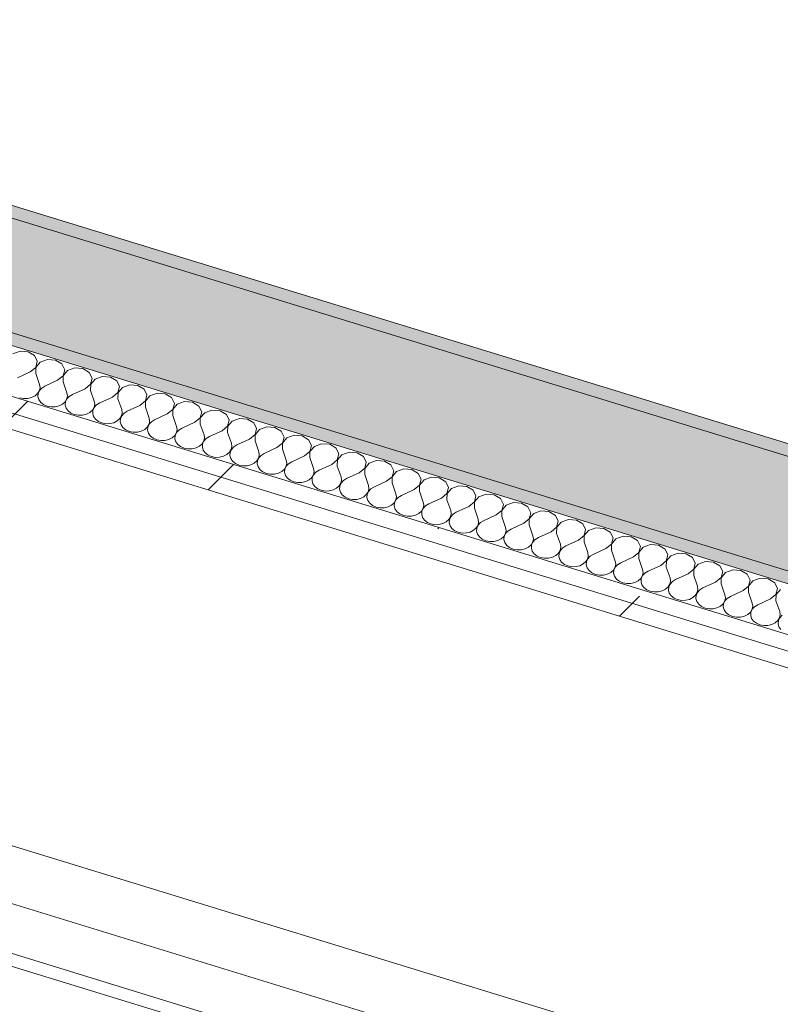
# Model space of a CAD drawing. Header units: millimetres. Extents: x -2220 to 52371, y -4077 to 6953.
# Tile 119 of 228: x 10194 to 10714, y 2617 to 3290. Entities that reach past the tile are written whole.
import ezdxf

# ---------------------------------------------------------------- set-up
doc = ezdxf.new("R2010")
doc.units = ezdxf.units.MM
doc.header["$MEASUREMENT"] = 0
doc.linetypes.add('Wipeout_Contour', pattern=[1000, 0, -1000])
for name, color, linetype in [('12_FAÇ_Façana', 7, 'Continuous'), ('Nuevo_08_E_Envans secs', 7, 'Continuous'), ('Nuevo_09_EI_Mobiliari general', 7, 'Continuous')]:
    doc.layers.add(name, color=color, linetype=linetype)
for name, color, linetype, lineweight, true_color in [('12_FAÇ_Façana_Pluma_Nº__102', 7, 'Continuous', 5, 0xcccccc), ('12_FAÇ_Façana_Pluma_Nº__176', 7, 'Continuous', 15, 0x93a0c6), ('Nuevo_08_E_Envans secs_Pluma_Nº__102', 7, 'Continuous', 5, 0xcccccc), ('Nuevo_08_E_Envans secs_Pluma_Nº__177', 7, 'Continuous', 15, 0xf7e046)]:
    doc.layers.add(name, color=color, linetype=linetype, lineweight=lineweight, true_color=true_color)
for name, color, linetype, lineweight in [('12_FAÇ_Façana_Pluma_Nº__7', 7, 'Continuous', 5), ('Nuevo_08_E_Envans secs_Pluma_Nº__1', 7, 'Continuous', 5), ('Nuevo_09_EI_Mobiliari general_Pluma_Nº__1', 7, 'Continuous', 5)]:
    doc.layers.add(name, color=color, linetype=linetype, lineweight=lineweight)
pattern_1 = [(45, (0, 0), (-183.848, 183.848), [195, -65]), (45, (7e-14, 183.85), (-183.848, 183.848), [195, -65])]

# ---------------------------------------------------------------- blocks, each defined once
blk = doc.blocks.new('Elem Sección_78_1')
at = {"layer": 'Nuevo_09_EI_Mobiliari general_Pluma_Nº__1', "color": 7, "linetype": 'Continuous', "lineweight": 5}
for p, q in [((10661.87, 2579.79), (9953.28, 2797.25)), ((10646.76, 2544.63), (9938.18, 2762.08)), ((9886.68, 2743.87), (10713.36, 2490.17)), ((9882.71, 2736.38), (10709.39, 2482.68))]:
    blk.add_line(p, q, dxfattribs=at)
blk = doc.blocks.new('Elem Sección_128_1')
at = {"layer": '12_FAÇ_Façana_Pluma_Nº__102', "linetype": 'Continuous', "lineweight": 0, "true_color": 0xe5e5e5}
blk.add_hatch(color=254, dxfattribs=at).paths.add_polyline_path([(9770.24, 3282.44), (9734.51, 3215.01), (11376.5, 2711.11), (11412.23, 2778.53), (11402.39, 2781.55)])
at = {"layer": '12_FAÇ_Façana_Pluma_Nº__176', "linetype": 'Continuous', "lineweight": 0, "true_color": 0x495063}
for points in [[(9774.21, 3289.93), (9770.24, 3282.44), (11402.39, 2781.55), (11406.36, 2789.04)], [(9734.51, 3215.01), (9730.54, 3207.52), (11406.97, 2693.04), (11410.94, 2700.54), (11376.5, 2711.11)]]:
    blk.add_hatch(color=251, dxfattribs=at).paths.add_polyline_path(points)
at = {"layer": '12_FAÇ_Façana_Pluma_Nº__7', "color": 7, "linetype": 'Continuous', "lineweight": 5}
blk.add_line((9774.21, 3289.93), (11406.36, 2789.04), dxfattribs=at)
at = {"layer": '12_FAÇ_Façana_Pluma_Nº__7', "color": 7, "linetype": 'Continuous', "lineweight": 5, "flags": 128}
for points in [[(9770.24, 3282.44), (11402.39, 2781.55), (11412.23, 2778.53)], [(9734.51, 3215.01), (11376.5, 2711.11), (11410.94, 2700.54)], [(9730.54, 3207.52), (9768.92, 3195.74), (11406.97, 2693.04)]]:
    blk.add_lwpolyline(points, dxfattribs=at)
blk = doc.blocks.new('*X186')
at = {"layer": 'Nuevo_08_E_Envans secs_Pluma_Nº__102', "color": 254, "linetype": 'Continuous', "lineweight": 5, "true_color": 0xcccccc}
for p, q in [((10193.8, 3063.28), (10188.82, 3061.47)), ((10199.3, 3062.84), (10193.8, 3063.28)), ((10203.66, 3060.26), (10199.3, 3062.84)), ((10205.59, 3056.32), (10203.66, 3060.26)), ((10212.55, 3057.53), (10207.57, 3055.71)), ((10218.04, 3057.08), (10212.55, 3057.53)), ((10222.4, 3054.51), (10218.04, 3057.08)), ((10200.74, 3049.12), (10204.51, 3052.2)), ((10204.59, 3052.17), (10204.49, 3047.97)), ((10204.51, 3052.2), (10205.59, 3056.32)), ((10207.57, 3055.71), (10204.59, 3052.17)), ((10224.34, 3050.57), (10222.4, 3054.51)), ((10223.26, 3046.44), (10224.34, 3050.57)), ((10231.3, 3051.78), (10226.31, 3049.96)), ((10236.79, 3051.33), (10231.3, 3051.78)), ((10241.15, 3048.75), (10236.79, 3051.33)), ((10200.74, 3049.12), (10192.1, 3045.14)), ((10204.49, 3047.97), (10207.09, 3040.54)), ((10219.49, 3043.37), (10210.84, 3039.39)), ((10219.49, 3043.37), (10223.26, 3046.44)), ((10223.33, 3046.42), (10223.24, 3042.22)), ((10226.31, 3049.96), (10223.33, 3046.42)), ((10243.08, 3044.81), (10241.15, 3048.75)), ((10242, 3040.69), (10243.08, 3044.81)), ((10245.06, 3044.21), (10242.08, 3040.67)), ((10250.04, 3046.03), (10245.06, 3044.21)), ((10255.53, 3045.58), (10250.04, 3046.03)), ((10259.9, 3043), (10255.53, 3045.58)), ((10207, 3036.33), (10207.43, 3038.43)), ((10208.68, 3038.05), (10207.08, 3036.31)), ((10207.43, 3038.43), (10207.09, 3040.54)), ((10210.84, 3039.39), (10208.68, 3038.05)), ((10223.24, 3042.22), (10225.84, 3034.78)), ((10238.24, 3037.61), (10229.59, 3033.63)), ((10238.24, 3037.61), (10242, 3040.69)), ((10242.08, 3040.67), (10241.99, 3036.46)), ((10261.83, 3039.06), (10259.9, 3043)), ((10260.75, 3034.94), (10261.83, 3039.06)), ((10263.81, 3038.45), (10260.82, 3034.91)), ((10268.79, 3040.27), (10263.81, 3038.45)), ((10274.28, 3039.83), (10268.79, 3040.27)), ((10278.64, 3037.25), (10274.28, 3039.83)), ((10280.57, 3033.31), (10278.64, 3037.25)), ((10193.54, 3031.42), (10196.25, 3030.91)), ((10196.25, 3030.91), (10199.04, 3030.97)), ((10199.04, 3030.97), (10201.69, 3031.62)), ((10201.69, 3031.62), (10204.02, 3032.79)), ((10204.02, 3032.79), (10205.83, 3034.4)), ((10205.83, 3034.4), (10207, 3036.33)), ((10206.16, 3034.3), (10206, 3032.19)), ((10206, 3032.19), (10206.6, 3030.11)), ((10207.08, 3036.31), (10206.16, 3034.3)), ((10206.6, 3030.11), (10207.93, 3028.25)), ((10224.58, 3028.65), (10225.75, 3030.58)), ((10225.82, 3030.56), (10224.9, 3028.55)), ((10225.75, 3030.58), (10226.18, 3032.68)), ((10227.42, 3032.29), (10225.82, 3030.56)), ((10226.18, 3032.68), (10225.84, 3034.78)), ((10229.59, 3033.63), (10227.42, 3032.29)), ((10241.99, 3036.46), (10244.58, 3029.03)), ((10256.98, 3031.86), (10248.33, 3027.88)), ((10256.98, 3031.86), (10260.75, 3034.94)), ((10260.82, 3034.91), (10260.73, 3030.71)), ((10260.73, 3030.71), (10263.33, 3023.28)), ((10279.49, 3029.19), (10280.57, 3033.31)), ((10282.55, 3032.7), (10279.57, 3029.16)), ((10287.53, 3034.52), (10282.55, 3032.7)), ((10293.02, 3034.07), (10287.53, 3034.52)), ((10297.39, 3031.5), (10293.02, 3034.07)), ((10299.32, 3027.56), (10297.39, 3031.5)), ((10207.93, 3028.25), (10209.87, 3026.73)), ((10209.87, 3026.73), (10212.29, 3025.67)), ((10212.29, 3025.67), (10215, 3025.15)), ((10215, 3025.15), (10217.78, 3025.22)), ((10217.78, 3025.22), (10220.44, 3025.87)), ((10220.44, 3025.87), (10222.76, 3027.04)), ((10222.76, 3027.04), (10224.58, 3028.65)), ((10224.9, 3028.55), (10224.74, 3026.43)), ((10224.74, 3026.43), (10225.35, 3024.36)), ((10225.35, 3024.36), (10226.67, 3022.49)), ((10243.32, 3022.9), (10244.49, 3024.83)), ((10244.57, 3024.8), (10243.65, 3022.8)), ((10244.49, 3024.83), (10244.92, 3026.92)), ((10246.17, 3026.54), (10244.57, 3024.8)), ((10244.92, 3026.92), (10244.58, 3029.03)), ((10248.33, 3027.88), (10246.17, 3026.54)), ((10263.67, 3021.17), (10263.33, 3023.28)), ((10275.73, 3026.11), (10267.08, 3022.13)), ((10275.73, 3026.11), (10279.49, 3029.19)), ((10279.57, 3029.16), (10279.48, 3024.96)), ((10279.48, 3024.96), (10282.07, 3017.52)), ((10294.47, 3020.36), (10298.24, 3023.43)), ((10298.31, 3023.41), (10298.22, 3019.21)), ((10298.24, 3023.43), (10299.32, 3027.56)), ((10301.3, 3026.95), (10298.31, 3023.41)), ((10306.28, 3028.77), (10301.3, 3026.95)), ((10311.77, 3028.32), (10306.28, 3028.77)), ((10316.13, 3025.74), (10311.77, 3028.32)), ((10318.06, 3021.8), (10316.13, 3025.74)), ((10226.67, 3022.49), (10228.62, 3020.97)), ((10228.62, 3020.97), (10231.04, 3019.92)), ((10231.04, 3019.92), (10233.74, 3019.4)), ((10233.74, 3019.4), (10236.53, 3019.47)), ((10236.53, 3019.47), (10239.18, 3020.11)), ((10239.18, 3020.11), (10241.51, 3021.29)), ((10241.51, 3021.29), (10243.32, 3022.9)), ((10243.65, 3022.8), (10243.49, 3020.68)), ((10243.49, 3020.68), (10244.09, 3018.61)), ((10244.09, 3018.61), (10245.42, 3016.74)), ((10245.42, 3016.74), (10247.36, 3015.22)), ((10260.25, 3015.53), (10262.07, 3017.15)), ((10262.07, 3017.15), (10263.24, 3019.07)), ((10262.4, 3017.05), (10262.23, 3014.93)), ((10263.31, 3019.05), (10262.4, 3017.05)), ((10263.24, 3019.07), (10263.67, 3021.17)), ((10264.91, 3020.79), (10263.31, 3019.05)), ((10267.08, 3022.13), (10264.91, 3020.79)), ((10282.41, 3015.42), (10282.07, 3017.52)), ((10285.82, 3016.37), (10283.66, 3015.04)), ((10294.47, 3020.36), (10285.82, 3016.37)), ((10298.22, 3019.21), (10300.82, 3011.77)), ((10313.22, 3014.6), (10316.98, 3017.68)), ((10317.06, 3017.66), (10316.97, 3013.45)), ((10316.98, 3017.68), (10318.06, 3021.8)), ((10320.04, 3021.2), (10317.06, 3017.66)), ((10325.02, 3023.01), (10320.04, 3021.2)), ((10330.52, 3022.57), (10325.02, 3023.01)), ((10334.88, 3019.99), (10330.52, 3022.57)), ((10336.81, 3016.05), (10334.88, 3019.99)), ((10343.77, 3017.26), (10338.79, 3015.44)), ((10349.26, 3016.81), (10343.77, 3017.26)), ((10353.62, 3014.24), (10349.26, 3016.81)), ((10247.36, 3015.22), (10249.78, 3014.16)), ((10249.78, 3014.16), (10252.49, 3013.65)), ((10252.49, 3013.65), (10255.27, 3013.72)), ((10255.27, 3013.72), (10257.93, 3014.36)), ((10257.93, 3014.36), (10260.25, 3015.53)), ((10262.23, 3014.93), (10262.84, 3012.85)), ((10262.84, 3012.85), (10264.16, 3010.99)), ((10264.16, 3010.99), (10266.11, 3009.47)), ((10276.68, 3008.61), (10279, 3009.78)), ((10279, 3009.78), (10280.82, 3011.39)), ((10280.82, 3011.39), (10281.98, 3013.32)), ((10281.14, 3011.29), (10280.98, 3009.17)), ((10282.06, 3013.3), (10281.14, 3011.29)), ((10281.98, 3013.32), (10282.41, 3015.42)), ((10283.66, 3015.04), (10282.06, 3013.3)), ((10300.73, 3007.57), (10301.16, 3009.66)), ((10301.16, 3009.66), (10300.82, 3011.77)), ((10304.57, 3010.62), (10302.41, 3009.28)), ((10313.22, 3014.6), (10304.57, 3010.62)), ((10316.97, 3013.45), (10319.57, 3006.02)), ((10331.96, 3008.85), (10335.73, 3011.93)), ((10335.81, 3011.9), (10335.71, 3007.7)), ((10335.73, 3011.93), (10336.81, 3016.05)), ((10338.79, 3015.44), (10335.81, 3011.9)), ((10355.55, 3010.3), (10353.62, 3014.24)), ((10354.48, 3006.17), (10355.55, 3010.3)), ((10357.53, 3009.69), (10354.55, 3006.15)), ((10362.51, 3011.51), (10357.53, 3009.69)), ((10368.01, 3011.06), (10362.51, 3011.51)), ((10372.37, 3008.48), (10368.01, 3011.06)), ((10266.11, 3009.47), (10268.53, 3008.41)), ((10268.53, 3008.41), (10271.23, 3007.9)), ((10271.23, 3007.9), (10274.02, 3007.96)), ((10274.02, 3007.96), (10276.68, 3008.61)), ((10280.98, 3009.17), (10281.58, 3007.1)), ((10281.58, 3007.1), (10282.91, 3005.23)), ((10282.91, 3005.23), (10284.85, 3003.71)), ((10284.85, 3003.71), (10287.27, 3002.66)), ((10295.42, 3002.86), (10297.75, 3004.03)), ((10297.75, 3004.03), (10299.56, 3005.64)), ((10299.56, 3005.64), (10300.73, 3007.57)), ((10299.89, 3005.54), (10299.72, 3003.42)), ((10299.72, 3003.42), (10300.33, 3001.35)), ((10300.8, 3007.54), (10299.89, 3005.54)), ((10302.41, 3009.28), (10300.8, 3007.54)), ((10319.47, 3001.82), (10319.9, 3003.91)), ((10321.15, 3003.53), (10319.55, 3001.79)), ((10319.9, 3003.91), (10319.57, 3006.02)), ((10323.32, 3004.87), (10321.15, 3003.53)), ((10331.96, 3008.85), (10323.32, 3004.87)), ((10335.71, 3007.7), (10338.31, 3000.27)), ((10350.71, 3003.1), (10342.06, 2999.12)), ((10350.71, 3003.1), (10354.48, 3006.17)), ((10354.55, 3006.15), (10354.46, 3001.95)), ((10374.3, 3004.54), (10372.37, 3008.48)), ((10373.22, 3000.42), (10374.3, 3004.54)), ((10376.28, 3003.94), (10373.3, 3000.4)), ((10381.26, 3005.76), (10376.28, 3003.94)), ((10386.75, 3005.31), (10381.26, 3005.76)), ((10391.12, 3002.73), (10386.75, 3005.31)), ((10287.27, 3002.66), (10289.98, 3002.14)), ((10289.98, 3002.14), (10292.76, 3002.21)), ((10292.76, 3002.21), (10295.42, 3002.86)), ((10300.33, 3001.35), (10301.66, 2999.48)), ((10301.66, 2999.48), (10303.6, 2997.96)), ((10303.6, 2997.96), (10306.02, 2996.9)), ((10306.02, 2996.9), (10308.72, 2996.39)), ((10308.72, 2996.39), (10311.51, 2996.46)), ((10311.51, 2996.46), (10314.17, 2997.1)), ((10314.17, 2997.1), (10316.49, 2998.28)), ((10316.49, 2998.28), (10318.31, 2999.89)), ((10318.31, 2999.89), (10319.47, 3001.82)), ((10318.63, 2999.79), (10318.47, 2997.67)), ((10318.47, 2997.67), (10319.08, 2995.6)), ((10319.55, 3001.79), (10318.63, 2999.79)), ((10338.22, 2996.06), (10338.65, 2998.16)), ((10339.9, 2997.78), (10338.3, 2996.04)), ((10338.65, 2998.16), (10338.31, 3000.27)), ((10342.06, 2999.12), (10339.9, 2997.78)), ((10354.46, 3001.95), (10357.06, 2994.51)), ((10369.46, 2997.34), (10360.81, 2993.36)), ((10369.46, 2997.34), (10373.22, 3000.42)), ((10373.3, 3000.4), (10373.2, 2996.19)), ((10373.2, 2996.19), (10375.8, 2988.76)), ((10393.05, 2998.79), (10391.12, 3002.73)), ((10391.97, 2994.67), (10393.05, 2998.79)), ((10395.02, 2998.18), (10392.04, 2994.65)), ((10400.01, 3000), (10395.02, 2998.18)), ((10405.5, 2999.56), (10400.01, 3000)), ((10409.86, 2996.98), (10405.5, 2999.56)), ((10411.79, 2993.04), (10409.86, 2996.98)), ((10319.08, 2995.6), (10320.4, 2993.73)), ((10320.4, 2993.73), (10322.35, 2992.21)), ((10322.35, 2992.21), (10324.76, 2991.15)), ((10324.76, 2991.15), (10327.47, 2990.64)), ((10327.47, 2990.64), (10330.26, 2990.7)), ((10330.26, 2990.7), (10332.91, 2991.35)), ((10332.91, 2991.35), (10335.24, 2992.52)), ((10335.24, 2992.52), (10337.05, 2994.13)), ((10337.05, 2994.13), (10338.22, 2996.06)), ((10337.38, 2994.03), (10337.22, 2991.92)), ((10337.22, 2991.92), (10337.82, 2989.84)), ((10338.3, 2996.04), (10337.38, 2994.03)), ((10337.82, 2989.84), (10339.15, 2987.98)), ((10355.8, 2988.38), (10356.96, 2990.31)), ((10357.04, 2990.29), (10356.12, 2988.28)), ((10356.96, 2990.31), (10357.4, 2992.41)), ((10358.64, 2992.02), (10357.04, 2990.29)), ((10357.4, 2992.41), (10357.06, 2994.51)), ((10360.81, 2993.36), (10358.64, 2992.02)), ((10388.2, 2991.59), (10379.55, 2987.61)), ((10388.2, 2991.59), (10391.97, 2994.67)), ((10392.04, 2994.65), (10391.95, 2990.44)), ((10391.95, 2990.44), (10394.55, 2983.01)), ((10410.71, 2988.92), (10411.79, 2993.04)), ((10413.77, 2992.43), (10410.79, 2988.89)), ((10418.75, 2994.25), (10413.77, 2992.43)), ((10424.24, 2993.8), (10418.75, 2994.25)), ((10428.61, 2991.23), (10424.24, 2993.8)), ((10430.54, 2987.29), (10428.61, 2991.23)), ((10339.15, 2987.98), (10341.09, 2986.46)), ((10341.09, 2986.46), (10343.51, 2985.4)), ((10343.51, 2985.4), (10346.21, 2984.88)), ((10346.21, 2984.88), (10349, 2984.95)), ((10349, 2984.95), (10351.66, 2985.6)), ((10351.66, 2985.6), (10353.98, 2986.77)), ((10353.98, 2986.77), (10355.8, 2988.38)), ((10356.12, 2988.28), (10355.96, 2986.16)), ((10355.96, 2986.16), (10356.57, 2984.09)), ((10356.57, 2984.09), (10357.89, 2982.22)), ((10374.54, 2982.63), (10375.71, 2984.56)), ((10375.79, 2984.53), (10374.87, 2982.53)), ((10375.71, 2984.56), (10376.14, 2986.65)), ((10377.39, 2986.27), (10375.79, 2984.53)), ((10376.14, 2986.65), (10375.8, 2988.76)), ((10379.55, 2987.61), (10377.39, 2986.27)), ((10394.89, 2980.9), (10394.55, 2983.01)), ((10406.95, 2985.84), (10398.3, 2981.86)), ((10406.95, 2985.84), (10410.71, 2988.92)), ((10410.79, 2988.89), (10410.7, 2984.69)), ((10410.7, 2984.69), (10413.29, 2977.25)), ((10425.69, 2980.09), (10429.46, 2983.16)), ((10429.53, 2983.14), (10429.44, 2978.94)), ((10429.46, 2983.16), (10430.54, 2987.29)), ((10432.52, 2986.68), (10429.53, 2983.14)), ((10437.5, 2988.5), (10432.52, 2986.68)), ((10442.99, 2988.05), (10437.5, 2988.5)), ((10447.35, 2985.47), (10442.99, 2988.05)), ((10449.28, 2981.53), (10447.35, 2985.47)), ((10456.24, 2982.74), (10451.26, 2980.93)), ((10461.73, 2982.3), (10456.24, 2982.74)), ((10357.89, 2982.22), (10359.84, 2980.7)), ((10359.84, 2980.7), (10362.25, 2979.65)), ((10362.25, 2979.65), (10364.96, 2979.13)), ((10364.96, 2979.13), (10367.75, 2979.2)), ((10367.75, 2979.2), (10370.4, 2979.84)), ((10370.4, 2979.84), (10372.73, 2981.02)), ((10372.73, 2981.02), (10374.54, 2982.63)), ((10374.87, 2982.53), (10374.71, 2980.41)), ((10374.71, 2980.41), (10375.31, 2978.34)), ((10375.31, 2978.34), (10376.64, 2976.47)), ((10376.64, 2976.47), (10378.58, 2974.95)), ((10391.47, 2975.26), (10393.29, 2976.88)), ((10393.29, 2976.88), (10394.46, 2978.8)), ((10393.62, 2976.78), (10393.45, 2974.66)), ((10394.53, 2978.78), (10393.62, 2976.78)), ((10394.46, 2978.8), (10394.89, 2980.9)), ((10396.13, 2980.52), (10394.53, 2978.78)), ((10398.3, 2981.86), (10396.13, 2980.52)), ((10413.63, 2975.15), (10413.29, 2977.25)), ((10417.04, 2976.1), (10414.88, 2974.77)), ((10425.69, 2980.09), (10417.04, 2976.1)), ((10429.44, 2978.94), (10432.04, 2971.5)), ((10444.44, 2974.33), (10448.2, 2977.41)), ((10448.28, 2977.39), (10448.19, 2973.18)), ((10448.2, 2977.41), (10449.28, 2981.53)), ((10451.26, 2980.93), (10448.28, 2977.39)), ((10466.1, 2979.72), (10461.73, 2982.3)), ((10468.03, 2975.78), (10466.1, 2979.72)), ((10474.99, 2976.99), (10470.01, 2975.17)), ((10480.48, 2976.54), (10474.99, 2976.99)), ((10484.84, 2973.97), (10480.48, 2976.54)), ((10378.58, 2974.95), (10381, 2973.89)), ((10381, 2973.89), (10383.71, 2973.38)), ((10383.71, 2973.38), (10386.49, 2973.45)), ((10386.49, 2973.45), (10389.15, 2974.09)), ((10389.15, 2974.09), (10391.47, 2975.26)), ((10393.45, 2974.66), (10394.06, 2972.59)), ((10394.06, 2972.59), (10395.38, 2970.72)), ((10395.38, 2970.72), (10397.33, 2969.2)), ((10407.9, 2968.34), (10410.22, 2969.51)), ((10410.22, 2969.51), (10412.03, 2971.12)), ((10412.03, 2971.12), (10413.2, 2973.05)), ((10412.36, 2971.02), (10412.2, 2968.9)), ((10413.28, 2973.03), (10412.36, 2971.02)), ((10413.2, 2973.05), (10413.63, 2975.15)), ((10414.88, 2974.77), (10413.28, 2973.03)), ((10431.95, 2967.3), (10432.38, 2969.4)), ((10432.38, 2969.4), (10432.04, 2971.5)), ((10435.79, 2970.35), (10433.62, 2969.01)), ((10444.44, 2974.33), (10435.79, 2970.35)), ((10448.19, 2973.18), (10450.79, 2965.75)), ((10463.18, 2968.58), (10466.95, 2971.66)), ((10467.02, 2971.63), (10466.93, 2967.43)), ((10466.95, 2971.66), (10468.03, 2975.78)), ((10470.01, 2975.17), (10467.02, 2971.63)), ((10486.77, 2970.03), (10484.84, 2973.97)), ((10485.69, 2965.9), (10486.77, 2970.03)), ((10488.75, 2969.42), (10485.77, 2965.88)), ((10493.73, 2971.24), (10488.75, 2969.42)), ((10499.23, 2970.79), (10493.73, 2971.24)), ((10503.59, 2968.21), (10499.23, 2970.79)), ((10397.33, 2969.2), (10399.75, 2968.14)), ((10399.75, 2968.14), (10402.45, 2967.63)), ((10402.45, 2967.63), (10405.24, 2967.69)), ((10405.24, 2967.69), (10407.9, 2968.34)), ((10412.2, 2968.9), (10412.8, 2966.83)), ((10412.8, 2966.83), (10414.13, 2964.97)), ((10414.13, 2964.97), (10416.07, 2963.45)), ((10416.07, 2963.45), (10418.49, 2962.39)), ((10423.98, 2961.94), (10426.64, 2962.59)), ((10426.64, 2962.59), (10428.96, 2963.76)), ((10428.96, 2963.76), (10430.78, 2965.37)), ((10430.78, 2965.37), (10431.95, 2967.3)), ((10431.11, 2965.27), (10430.94, 2963.15)), ((10430.94, 2963.15), (10431.55, 2961.08)), ((10432.02, 2967.28), (10431.11, 2965.27)), ((10433.62, 2969.01), (10432.02, 2967.28)), ((10450.69, 2961.55), (10451.12, 2963.64)), ((10452.37, 2963.26), (10450.77, 2961.52)), ((10451.12, 2963.64), (10450.79, 2965.75)), ((10454.53, 2964.6), (10452.37, 2963.26)), ((10463.18, 2968.58), (10454.53, 2964.6)), ((10466.93, 2967.43), (10469.53, 2960)), ((10481.93, 2962.83), (10473.28, 2958.85)), ((10481.93, 2962.83), (10485.69, 2965.9)), ((10485.77, 2965.88), (10485.68, 2961.68)), ((10505.52, 2964.28), (10503.59, 2968.21)), ((10504.44, 2960.15), (10505.52, 2964.28)), ((10507.5, 2963.67), (10504.52, 2960.13)), ((10512.48, 2965.49), (10507.5, 2963.67)), ((10517.97, 2965.04), (10512.48, 2965.49)), ((10522.33, 2962.46), (10517.97, 2965.04)), ((10418.49, 2962.39), (10421.2, 2961.87)), ((10421.2, 2961.87), (10423.98, 2961.94)), ((10431.55, 2961.08), (10432.87, 2959.21)), ((10432.87, 2959.21), (10434.82, 2957.69)), ((10434.82, 2957.69), (10437.24, 2956.63)), ((10437.24, 2956.63), (10439.94, 2956.12)), ((10439.94, 2956.12), (10442.73, 2956.19)), ((10442.73, 2956.19), (10445.39, 2956.83)), ((10445.39, 2956.83), (10447.71, 2958.01)), ((10447.71, 2958.01), (10449.53, 2959.62)), ((10449.53, 2959.62), (10450.69, 2961.55)), ((10449.85, 2959.52), (10449.69, 2957.4)), ((10449.69, 2957.4), (10450.29, 2955.33)), ((10450.77, 2961.52), (10449.85, 2959.52)), ((10468.27, 2953.87), (10469.44, 2955.79)), ((10469.51, 2955.77), (10468.6, 2953.76)), ((10469.44, 2955.79), (10469.87, 2957.89)), ((10471.12, 2957.51), (10469.51, 2955.77)), ((10469.87, 2957.89), (10469.53, 2960)), ((10473.28, 2958.85), (10471.12, 2957.51)), ((10485.68, 2961.68), (10488.28, 2954.24)), ((10500.67, 2957.08), (10492.03, 2953.09)), ((10500.67, 2957.08), (10504.44, 2960.15)), ((10504.52, 2960.13), (10504.42, 2955.92)), ((10504.42, 2955.92), (10507.02, 2948.49)), ((10524.26, 2958.52), (10522.33, 2962.46)), ((10523.19, 2954.4), (10524.26, 2958.52)), ((10526.24, 2957.92), (10523.26, 2954.38)), ((10531.22, 2959.73), (10526.24, 2957.92)), ((10536.72, 2959.29), (10531.22, 2959.73)), ((10541.08, 2956.71), (10536.72, 2959.29)), ((10543.01, 2952.77), (10541.08, 2956.71)), ((10450.29, 2955.33), (10451.62, 2953.46)), ((10451.62, 2953.46), (10453.57, 2951.94)), ((10453.57, 2951.94), (10455.98, 2950.88)), ((10455.98, 2950.88), (10458.69, 2950.37)), ((10458.69, 2950.37), (10461.47, 2950.44)), ((10461.47, 2950.44), (10464.13, 2951.08)), ((10464.13, 2951.08), (10466.46, 2952.25)), ((10466.46, 2952.25), (10468.27, 2953.87)), ((10468.6, 2953.76), (10468.44, 2951.65)), ((10468.44, 2951.65), (10469.04, 2949.57)), ((10469.04, 2949.57), (10470.37, 2947.71)), ((10487.02, 2948.11), (10488.18, 2950.04)), ((10488.26, 2950.02), (10487.34, 2948.01)), ((10488.18, 2950.04), (10488.61, 2952.14)), ((10489.86, 2951.75), (10488.26, 2950.02)), ((10488.61, 2952.14), (10488.28, 2954.24)), ((10492.03, 2953.09), (10489.86, 2951.75)), ((10519.42, 2951.32), (10510.77, 2947.34)), ((10519.42, 2951.32), (10523.19, 2954.4)), ((10523.26, 2954.38), (10523.17, 2950.17)), ((10523.17, 2950.17), (10525.77, 2942.74)), ((10541.93, 2948.65), (10543.01, 2952.77)), ((10544.99, 2952.16), (10542.01, 2948.62)), ((10549.97, 2953.98), (10544.99, 2952.16)), ((10555.46, 2953.53), (10549.97, 2953.98)), ((10559.83, 2950.96), (10555.46, 2953.53)), ((10561.76, 2947.02), (10559.83, 2950.96)), ((10470.37, 2947.71), (10472.31, 2946.19)), ((10472.31, 2946.19), (10474.73, 2945.13)), ((10474.73, 2945.13), (10477.43, 2944.61)), ((10477.43, 2944.61), (10480.22, 2944.68)), ((10480.22, 2944.68), (10482.88, 2945.33)), ((10482.88, 2945.33), (10485.2, 2946.5)), ((10485.2, 2946.5), (10487.02, 2948.11)), ((10487.34, 2948.01), (10487.18, 2945.89)), ((10487.18, 2945.89), (10487.79, 2943.82)), ((10487.79, 2943.82), (10489.11, 2941.95)), ((10503.95, 2940.75), (10505.76, 2942.36)), ((10505.76, 2942.36), (10506.93, 2944.29)), ((10507.01, 2944.26), (10506.09, 2942.26)), ((10506.93, 2944.29), (10507.36, 2946.38)), ((10508.61, 2946), (10507.01, 2944.26)), ((10507.36, 2946.38), (10507.02, 2948.49)), ((10510.77, 2947.34), (10508.61, 2946)), ((10526.11, 2940.63), (10525.77, 2942.74)), ((10538.17, 2945.57), (10529.52, 2941.59)), ((10538.17, 2945.57), (10541.93, 2948.65)), ((10542.01, 2948.62), (10541.91, 2944.42)), ((10541.91, 2944.42), (10544.51, 2936.99)), ((10556.91, 2939.82), (10560.68, 2942.89)), ((10560.75, 2942.87), (10560.66, 2938.67)), ((10560.68, 2942.89), (10561.76, 2947.02)), ((10563.73, 2946.41), (10560.75, 2942.87)), ((10568.72, 2948.23), (10563.73, 2946.41)), ((10574.21, 2947.78), (10568.72, 2948.23)), ((10578.57, 2945.2), (10574.21, 2947.78)), ((10580.5, 2941.26), (10578.57, 2945.2)), ((10587.46, 2942.47), (10582.48, 2940.66)), ((10592.95, 2942.03), (10587.46, 2942.47)), ((10489.11, 2941.95), (10491.06, 2940.43)), ((10491.06, 2940.43), (10493.47, 2939.38)), ((10493.47, 2939.38), (10496.18, 2938.86)), ((10496.18, 2938.86), (10498.97, 2938.93)), ((10498.97, 2938.93), (10501.62, 2939.57)), ((10501.62, 2939.57), (10503.95, 2940.75)), ((10506.09, 2942.26), (10505.93, 2940.14)), ((10505.93, 2940.14), (10506.53, 2938.07)), ((10506.53, 2938.07), (10507.86, 2936.2)), ((10507.86, 2936.2), (10509.8, 2934.68)), ((10522.69, 2934.99), (10524.51, 2936.61)), ((10524.51, 2936.61), (10525.68, 2938.53)), ((10524.83, 2936.51), (10524.67, 2934.39)), ((10525.75, 2938.51), (10524.83, 2936.51)), ((10525.68, 2938.53), (10526.11, 2940.63)), ((10527.35, 2940.25), (10525.75, 2938.51)), ((10529.52, 2941.59), (10527.35, 2940.25)), ((10544.85, 2934.88), (10544.51, 2936.99)), ((10548.26, 2935.83), (10546.1, 2934.5)), ((10556.91, 2939.82), (10548.26, 2935.83)), ((10560.66, 2938.67), (10563.26, 2931.23)), ((10575.66, 2934.06), (10579.42, 2937.14)), ((10579.5, 2937.12), (10579.41, 2932.91)), ((10579.42, 2937.14), (10580.5, 2941.26)), ((10582.48, 2940.66), (10579.5, 2937.12)), ((10597.32, 2939.45), (10592.95, 2942.03)), ((10599.25, 2935.51), (10597.32, 2939.45)), ((10606.21, 2936.72), (10601.23, 2934.9)), ((10611.7, 2936.28), (10606.21, 2936.72)), ((10616.06, 2933.7), (10611.7, 2936.28)), ((10509.8, 2934.68), (10512.22, 2933.62)), ((10512.22, 2933.62), (10514.92, 2933.11)), ((10514.92, 2933.11), (10517.71, 2933.18)), ((10517.71, 2933.18), (10520.37, 2933.82)), ((10520.37, 2933.82), (10522.69, 2934.99)), ((10524.67, 2934.39), (10525.28, 2932.32)), ((10525.28, 2932.32), (10526.6, 2930.45)), ((10526.6, 2930.45), (10528.55, 2928.93)), ((10528.55, 2928.93), (10530.97, 2927.87)), ((10539.11, 2928.07), (10541.44, 2929.24)), ((10541.44, 2929.24), (10543.25, 2930.85)), ((10543.25, 2930.85), (10544.42, 2932.78)), ((10543.58, 2930.75), (10543.42, 2928.63)), ((10544.5, 2932.76), (10543.58, 2930.75)), ((10544.42, 2932.78), (10544.85, 2934.88)), ((10546.1, 2934.5), (10544.5, 2932.76)), ((10563.17, 2927.03), (10563.6, 2929.13)), ((10563.6, 2929.13), (10563.26, 2931.23)), ((10567.01, 2930.08), (10564.84, 2928.74)), ((10575.66, 2934.06), (10567.01, 2930.08)), ((10579.41, 2932.91), (10582, 2925.48)), ((10594.4, 2928.31), (10598.17, 2931.39)), ((10598.24, 2931.36), (10598.15, 2927.16)), ((10598.17, 2931.39), (10599.25, 2935.51)), ((10601.23, 2934.9), (10598.24, 2931.36)), ((10617.99, 2929.76), (10616.06, 2933.7)), ((10616.91, 2925.64), (10617.99, 2929.76)), ((10619.97, 2929.15), (10616.99, 2925.61)), ((10624.95, 2930.97), (10619.97, 2929.15)), ((10630.45, 2930.52), (10624.95, 2930.97)), ((10634.81, 2927.94), (10630.45, 2930.52)), ((10530.97, 2927.87), (10533.67, 2927.36)), ((10533.67, 2927.36), (10536.46, 2927.42)), ((10536.46, 2927.42), (10539.11, 2928.07)), ((10543.42, 2928.63), (10544.02, 2926.56)), ((10544.02, 2926.56), (10545.35, 2924.7)), ((10545.35, 2924.7), (10547.29, 2923.18)), ((10547.29, 2923.18), (10549.71, 2922.12)), ((10549.71, 2922.12), (10552.42, 2921.6)), ((10555.2, 2921.67), (10557.86, 2922.32)), ((10557.86, 2922.32), (10560.18, 2923.49)), ((10560.18, 2923.49), (10562, 2925.1)), ((10562, 2925.1), (10563.17, 2927.03)), ((10562.33, 2925), (10562.16, 2922.88)), ((10562.16, 2922.88), (10562.77, 2920.81)), ((10563.24, 2927.01), (10562.33, 2925)), ((10564.84, 2928.74), (10563.24, 2927.01)), ((10581.91, 2921.28), (10582.34, 2923.37)), ((10583.59, 2922.99), (10581.99, 2921.25)), ((10582.34, 2923.37), (10582, 2925.48)), ((10585.75, 2924.33), (10583.59, 2922.99)), ((10594.4, 2928.31), (10585.75, 2924.33)), ((10598.15, 2927.16), (10600.75, 2919.73)), ((10613.15, 2922.56), (10604.5, 2918.58)), ((10613.15, 2922.56), (10616.91, 2925.64)), ((10616.99, 2925.61), (10616.9, 2921.41)), ((10636.74, 2924.01), (10634.81, 2927.94)), ((10635.66, 2919.88), (10636.74, 2924.01)), ((10638.72, 2923.4), (10635.73, 2919.86)), ((10643.7, 2925.22), (10638.72, 2923.4)), ((10649.19, 2924.77), (10643.7, 2925.22)), ((10653.55, 2922.19), (10649.19, 2924.77)), ((10655.48, 2918.25), (10653.55, 2922.19)), ((10552.42, 2921.6), (10555.2, 2921.67)), ((10562.77, 2920.81), (10564.09, 2918.94)), ((10564.09, 2918.94), (10566.04, 2917.42)), ((10566.04, 2917.42), (10568.46, 2916.37)), ((10568.46, 2916.37), (10571.16, 2915.85)), ((10571.16, 2915.85), (10573.95, 2915.92)), ((10573.95, 2915.92), (10576.61, 2916.56)), ((10576.61, 2916.56), (10578.93, 2917.74)), ((10578.93, 2917.74), (10580.74, 2919.35)), ((10580.74, 2919.35), (10581.91, 2921.28)), ((10581.07, 2919.25), (10580.91, 2917.13)), ((10580.91, 2917.13), (10581.51, 2915.06)), ((10581.99, 2921.25), (10581.07, 2919.25)), ((10599.49, 2913.6), (10600.66, 2915.52)), ((10600.73, 2915.5), (10599.82, 2913.5)), ((10600.66, 2915.52), (10601.09, 2917.62)), ((10602.33, 2917.24), (10600.73, 2915.5)), ((10601.09, 2917.62), (10600.75, 2919.73)), ((10604.5, 2918.58), (10602.33, 2917.24)), ((10616.9, 2921.41), (10619.5, 2913.97)), ((10631.89, 2916.81), (10623.24, 2912.82)), ((10631.89, 2916.81), (10635.66, 2919.88)), ((10635.73, 2919.86), (10635.64, 2915.66)), ((10635.64, 2915.66), (10638.24, 2908.22)), ((10654.4, 2914.13), (10655.48, 2918.25)), ((10657.46, 2917.65), (10654.48, 2914.11)), ((10662.44, 2919.46), (10657.46, 2917.65)), ((10667.94, 2919.02), (10662.44, 2919.46)), ((10672.3, 2916.44), (10667.94, 2919.02)), ((10674.23, 2912.5), (10672.3, 2916.44)), ((10581.51, 2915.06), (10582.84, 2913.19)), ((10582.84, 2913.19), (10584.78, 2911.67)), ((10584.78, 2911.67), (10587.2, 2910.61)), ((10587.2, 2910.61), (10589.91, 2910.1)), ((10589.91, 2910.1), (10592.69, 2910.17)), ((10592.69, 2910.17), (10595.35, 2910.81)), ((10595.35, 2910.81), (10597.68, 2911.98)), ((10597.68, 2911.98), (10599.49, 2913.6)), ((10599.82, 2913.5), (10599.65, 2911.38)), ((10599.65, 2911.38), (10600.26, 2909.3)), ((10600.26, 2909.3), (10601.58, 2907.44)), ((10618.24, 2907.84), (10619.4, 2909.77)), ((10619.48, 2909.75), (10618.56, 2907.74)), ((10619.4, 2909.77), (10619.83, 2911.87)), ((10621.08, 2911.49), (10619.48, 2909.75)), ((10619.83, 2911.87), (10619.5, 2913.97)), ((10623.24, 2912.82), (10621.08, 2911.49)), ((10650.64, 2911.05), (10641.99, 2907.07)), ((10650.64, 2911.05), (10654.4, 2914.13)), ((10654.48, 2914.11), (10654.39, 2909.9)), ((10654.39, 2909.9), (10656.99, 2902.47)), ((10673.15, 2908.38), (10674.23, 2912.5)), ((10676.21, 2911.89), (10673.23, 2908.35)), ((10681.19, 2913.71), (10676.21, 2911.89)), ((10686.68, 2913.26), (10681.19, 2913.71)), ((10691.04, 2910.69), (10686.68, 2913.26)), ((10692.97, 2906.75), (10691.04, 2910.69)), ((10601.58, 2907.44), (10603.53, 2905.92)), ((10603.53, 2905.92), (10605.95, 2904.86)), ((10605.95, 2904.86), (10608.65, 2904.35)), ((10608.65, 2904.35), (10611.44, 2904.41)), ((10611.44, 2904.41), (10614.1, 2905.06)), ((10614.1, 2905.06), (10616.42, 2906.23)), ((10616.42, 2906.23), (10618.24, 2907.84)), ((10618.56, 2907.74), (10618.4, 2905.62)), ((10618.4, 2905.62), (10619, 2903.55)), ((10619, 2903.55), (10620.33, 2901.68)), ((10635.17, 2900.48), (10636.98, 2902.09)), ((10636.98, 2902.09), (10638.15, 2904.02)), ((10637.31, 2901.99), (10637.15, 2899.87)), ((10638.22, 2903.99), (10637.31, 2901.99)), ((10638.15, 2904.02), (10638.58, 2906.11)), ((10639.83, 2905.73), (10638.22, 2903.99)), ((10638.58, 2906.11), (10638.24, 2908.22)), ((10641.99, 2907.07), (10639.83, 2905.73)), ((10657.33, 2900.36), (10656.99, 2902.47)), ((10669.38, 2905.3), (10660.74, 2901.32)), ((10669.38, 2905.3), (10673.15, 2908.38)), ((10673.23, 2908.35), (10673.13, 2904.15)), ((10673.13, 2904.15), (10675.73, 2896.72)), ((10688.13, 2899.55), (10691.9, 2902.62)), ((10691.97, 2902.6), (10691.88, 2898.4)), ((10691.9, 2902.62), (10692.97, 2906.75)), ((10694.95, 2906.14), (10691.97, 2902.6)), ((10699.94, 2907.96), (10694.95, 2906.14)), ((10705.43, 2907.51), (10699.94, 2907.96)), ((10709.79, 2904.93), (10705.43, 2907.51)), ((10711.72, 2900.99), (10709.79, 2904.93)), ((10620.33, 2901.68), (10622.28, 2900.16)), ((10622.28, 2900.16), (10624.69, 2899.11)), ((10624.69, 2899.11), (10627.4, 2898.59)), ((10627.4, 2898.59), (10630.19, 2898.66)), ((10630.19, 2898.66), (10632.84, 2899.31)), ((10632.84, 2899.31), (10635.17, 2900.48)), ((10637.15, 2899.87), (10637.75, 2897.8)), ((10637.75, 2897.8), (10639.08, 2895.93)), ((10639.08, 2895.93), (10641.02, 2894.41)), ((10653.91, 2894.73), (10655.73, 2896.34)), ((10655.73, 2896.34), (10656.89, 2898.26)), ((10656.05, 2896.24), (10655.89, 2894.12)), ((10656.97, 2898.24), (10656.05, 2896.24)), ((10656.89, 2898.26), (10657.33, 2900.36)), ((10658.57, 2899.98), (10656.97, 2898.24)), ((10660.74, 2901.32), (10658.57, 2899.98)), ((10676.07, 2894.61), (10675.73, 2896.72)), ((10679.48, 2895.57), (10677.32, 2894.23)), ((10688.13, 2899.55), (10679.48, 2895.57)), ((10691.88, 2898.4), (10694.48, 2890.96)), ((10706.88, 2893.79), (10710.64, 2896.87)), ((10710.72, 2896.85), (10710.62, 2892.64)), ((10710.64, 2896.87), (10711.72, 2900.99)), ((10713.7, 2900.39), (10710.72, 2896.85)), ((10641.02, 2894.41), (10643.44, 2893.35)), ((10643.44, 2893.35), (10646.14, 2892.84)), ((10646.14, 2892.84), (10648.93, 2892.91)), ((10648.93, 2892.91), (10651.59, 2893.55)), ((10651.59, 2893.55), (10653.91, 2894.73)), ((10655.89, 2894.12), (10656.5, 2892.05)), ((10656.5, 2892.05), (10657.82, 2890.18)), ((10657.82, 2890.18), (10659.77, 2888.66)), ((10659.77, 2888.66), (10662.18, 2887.6)), ((10670.33, 2887.8), (10672.66, 2888.97)), ((10672.66, 2888.97), (10674.47, 2890.58)), ((10674.47, 2890.58), (10675.64, 2892.51)), ((10674.8, 2890.48), (10674.64, 2888.37)), ((10675.72, 2892.49), (10674.8, 2890.48)), ((10675.64, 2892.51), (10676.07, 2894.61)), ((10677.32, 2894.23), (10675.72, 2892.49)), ((10694.39, 2886.76), (10694.82, 2888.86)), ((10696.06, 2888.47), (10694.46, 2886.74)), ((10694.82, 2888.86), (10694.48, 2890.96)), ((10698.23, 2889.81), (10696.06, 2888.47)), ((10706.88, 2893.79), (10698.23, 2889.81)), ((10710.62, 2892.64), (10713.22, 2885.21)), ((10662.18, 2887.6), (10664.89, 2887.09)), ((10664.89, 2887.09), (10667.68, 2887.15)), ((10667.68, 2887.15), (10670.33, 2887.8)), ((10674.64, 2888.37), (10675.24, 2886.29)), ((10675.24, 2886.29), (10676.57, 2884.43)), ((10676.57, 2884.43), (10678.51, 2882.91)), ((10678.51, 2882.91), (10680.93, 2881.85)), ((10680.93, 2881.85), (10683.63, 2881.33)), ((10686.42, 2881.4), (10689.08, 2882.05)), ((10689.08, 2882.05), (10691.4, 2883.22)), ((10691.4, 2883.22), (10693.22, 2884.83)), ((10693.22, 2884.83), (10694.39, 2886.76)), ((10693.54, 2884.73), (10693.38, 2882.61)), ((10693.38, 2882.61), (10693.99, 2880.54)), ((10694.46, 2886.74), (10693.54, 2884.73)), ((10713.13, 2881.01), (10713.56, 2883.1)), ((10714.81, 2882.72), (10713.21, 2880.98)), ((10713.56, 2883.1), (10713.22, 2885.21)), ((10683.63, 2881.33), (10686.42, 2881.4)), ((10693.99, 2880.54), (10695.31, 2878.67)), ((10695.31, 2878.67), (10697.26, 2877.15)), ((10697.26, 2877.15), (10699.68, 2876.1)), ((10699.68, 2876.1), (10702.38, 2875.58)), ((10702.38, 2875.58), (10705.17, 2875.65)), ((10705.17, 2875.65), (10707.82, 2876.29)), ((10707.82, 2876.29), (10710.15, 2877.47)), ((10710.15, 2877.47), (10711.96, 2879.08)), ((10711.96, 2879.08), (10713.13, 2881.01)), ((10712.29, 2878.98), (10712.13, 2876.86)), ((10712.13, 2876.86), (10712.73, 2874.79)), ((10713.21, 2880.98), (10712.29, 2878.98)), ((10712.73, 2874.79), (10714.06, 2872.92))]:
    blk.add_line(p, q, dxfattribs=at)
blk = doc.blocks.new('Elem Sección_136_1')
at = {"layer": 'Nuevo_08_E_Envans secs', "lineweight": 0}
blk.add_blockref('*X186', (0, 0), dxfattribs=at)
at = {"color": 254, "linetype": 'Wipeout_Contour', "lineweight": 0, "ltscale": 43893.975502}
blk.add_wipeout([(9768.31, 3138.45), (11375.85, 2645.11), (11381.01, 2654.85), (9773.47, 3148.18)], dxfattribs=at).dxf.layer = 'Nuevo_08_E_Envans secs'
at = {"layer": 'Nuevo_08_E_Envans secs_Pluma_Nº__177', "linetype": 'Continuous', "lineweight": 15, "true_color": 0xf7e046}
h = blk.add_hatch(dxfattribs=at)
h.set_pattern_fill('Panellat_HPL_0001', color=53, style=0, pattern_type=2)
h.set_pattern_definition(pattern_1)
h.paths.add_polyline_path([(9768.31, 3138.45), (11375.85, 2645.11), (11381.01, 2654.85), (9773.47, 3148.18)])
at = {"color": 254, "linetype": 'Wipeout_Contour', "lineweight": 0, "ltscale": 65865.785842}
blk.add_wipeout([(9760.67, 3152.11), (9773.47, 3148.18), (11381.01, 2654.85), (11385.93, 2653.34), (11391.09, 2663.08), (9765.84, 3161.85)], dxfattribs=at).dxf.layer = 'Nuevo_08_E_Envans secs'
at = {"layer": 'Nuevo_08_E_Envans secs_Pluma_Nº__177', "linetype": 'Continuous', "lineweight": 15, "true_color": 0xf7e046}
h = blk.add_hatch(dxfattribs=at)
h.set_pattern_fill('Panellat_HPL_0001', color=53, style=0, pattern_type=2)
h.set_pattern_definition(pattern_1)
h.paths.add_polyline_path([(9760.67, 3152.11), (9773.47, 3148.18), (11381.01, 2654.85), (11385.93, 2653.34), (11391.09, 2663.08), (9765.84, 3161.85)])
at = {"layer": 'Nuevo_08_E_Envans secs_Pluma_Nº__1', "color": 7, "linetype": 'Continuous', "lineweight": 5}
for p, q in [((9773.47, 3148.18), (11381.01, 2654.85)), ((9768.31, 3138.45), (11375.85, 2645.11))]:
    blk.add_line(p, q, dxfattribs=at)
at = {"layer": 'Nuevo_08_E_Envans secs_Pluma_Nº__1', "color": 7, "linetype": 'Continuous', "lineweight": 5, "flags": 128}
blk.add_lwpolyline([(9753.04, 3165.78), (9765.84, 3161.85), (11391.09, 2663.08)], dxfattribs=at)

msp = doc.modelspace()

# ---------------------------------------------------------------- block references
at = {"layer": '12_FAÇ_Façana', "lineweight": 0}
msp.add_blockref('Elem Sección_128_1', (0, 0), dxfattribs=at)
at = {"layer": 'Nuevo_09_EI_Mobiliari general', "lineweight": 0}
msp.add_blockref('Elem Sección_78_1', (0, 0), dxfattribs=at)

# ---------------------------------------------------------------- next in the draw order: block references
at = {"layer": 'Nuevo_08_E_Envans secs', "lineweight": 0}
msp.add_blockref('Elem Sección_136_1', (0, 0), dxfattribs=at)

doc.saveas('drawing.dxf')
